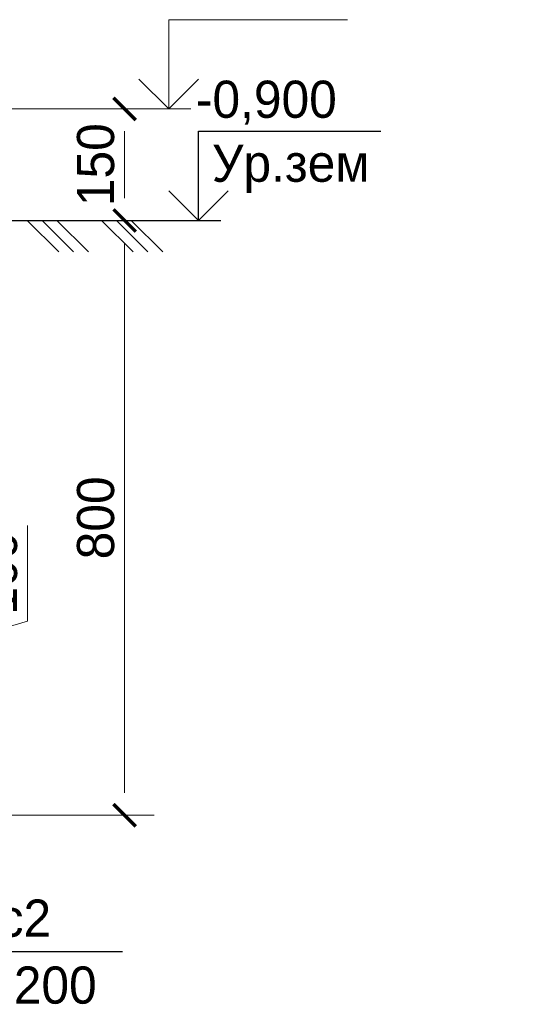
# Model space of a CAD drawing. Header units: millimetres. Extents: x -33345 to 4712671, y -3392 to 121473.
# Tile 243 of 256: x 1308694 to 1310705, y 59366 to 63219. Entities that reach past the tile are written whole.
import ezdxf
from ezdxf.enums import TextEntityAlignment as Align

# ---------------------------------------------------------------- set-up
doc = ezdxf.new("R2010")
doc.units = ezdxf.units.MM
for name, color, linetype, lineweight in [('.', 7, 'Continuous', 15), ('КЖ_РАЗМЕРЫ', 202, 'Continuous', 13), ('СПДС_w-отметки', 7, 'Continuous', 0)]:
    doc.layers.add(name, color=color, linetype=linetype, lineweight=lineweight)
doc.layers.add('КЖ_СИМВОЛЫ', color=7, linetype='Continuous')
doc.styles.add('GOST 2.304', font='isocpeui.ttf')
doc.styles.add('ISO', font='isocpeui.ttf')
doc.styles.add('X-U-RW-01$0$StyleROMANS', font='GOTHIC.TTF')
doc.dimstyles.new('SPDS$0', dxfattribs={"dimscale": 100, "dimtxt": 2.5, "dimasz": 1.5, "dimexe": 2, "dimexo": 0.625, "dimtad": 1, "dimdec": 0, "dimtxsty": 'GOST 2.304', "dimblk": '*U113', "dimcen": 0, "dimdle": 2, "dimclre": 256, "dimaunit": 1, "dimazin": 0, "dimtfac": 1, "dimtdec": 0, "dimtmove": 1, "dimatfit": 3, "dimfxl": 0.18, "dimtfill": 1, "dimtolj": 1, "dimtzin": 0, "dimlwe": -1, "dimarcsym": 0})

# ---------------------------------------------------------------- blocks, each defined once
blk = doc.blocks.new('*U113')
at = {"color": 0, "linetype": 'ByBlock', "const_width": 0.15}
blk.add_lwpolyline([(-0.5, -0.5), (0.5, 0.5)], dxfattribs=at)
blk = doc.blocks.new('*D252')
at = {"layer": 'Defpoints', "color": 0, "lineweight": 0, "transparency": 16777216}
for p in [(-43426917, 22630136.6), (-43426595.3, 22630136.6), (-43426888.5, 22629386.6)]:
    blk.add_point(p, dxfattribs=at)
at = {"layer": 'КЖ_РАЗМЕРЫ', "transparency": 16777216}
for p, q in [((-43426854.5, 22630136.6), (-43426395.3, 22630136.6)), ((-43426826, 22629386.6), (-43426395.3, 22629386.6))]:
    blk.add_line(p, q, dxfattribs=at)
at = {"layer": 'КЖ_РАЗМЕРЫ', "color": 0, "lineweight": -2, "transparency": 16777216}
blk.add_line((-43426595.3, 22629536.6), (-43426595.3, 22629986.6), dxfattribs=at)
at = {"layer": 'КЖ_РАЗМЕРЫ', "color": 0, "lineweight": 25, "transparency": 16777216, "insert": (-43426789.1, 22629761.6), "char_height": 250, "attachment_point": 5, "rotation": 90, "style": 'X-U-RW-01$0$StyleROMANS', "bg_fill": 3, "box_fill_scale": 1.1, "bg_fill_color": 256, "bg_fill_true_color": 13158600, "bg_fill_transparency": 0}
blk.add_mtext('\\A1;150', dxfattribs=at)
at = {"layer": 'КЖ_РАЗМЕРЫ', "color": 0, "lineweight": -2, "transparency": 16777216, "xscale": 150, "yscale": 150, "zscale": 150}
for p, rotation in [((-43426595.3, 22630136.6), 90), ((-43426595.3, 22629386.6), 270)]:
    blk.add_blockref('*U113', p, dxfattribs=dict(at, rotation=rotation))
blk = doc.blocks.new('*D253')
at = {"layer": 'Defpoints', "color": 0, "lineweight": 0, "transparency": 16777216}
for p in [(-43427420.6, 22629386.6), (-43428917.4, 22625386.6), (-43426595.3, 22625386.6)]:
    blk.add_point(p, dxfattribs=at)
at = {"layer": 'КЖ_РАЗМЕРЫ', "transparency": 16777216}
for p, q in [((-43427358.1, 22629386.6), (-43426395.3, 22629386.6)), ((-43428854.9, 22625386.6), (-43426395.3, 22625386.6))]:
    blk.add_line(p, q, dxfattribs=at)
at = {"layer": 'КЖ_РАЗМЕРЫ', "color": 0, "lineweight": -2, "transparency": 16777216}
blk.add_line((-43426595.3, 22629236.6), (-43426595.3, 22625536.6), dxfattribs=at)
at = {"layer": 'КЖ_РАЗМЕРЫ', "color": 0, "lineweight": -2, "transparency": 16777216, "xscale": 150, "yscale": 150, "zscale": 150}
for p, rotation in [((-43426595.3, 22629386.6), 90), ((-43426595.3, 22625386.6), 270)]:
    blk.add_blockref('*U113', p, dxfattribs=dict(at, rotation=rotation))
at = {"layer": 'КЖ_РАЗМЕРЫ', "color": 0, "lineweight": 25, "transparency": 16777216, "insert": (-43426789.1, 22627386.6), "char_height": 250, "attachment_point": 5, "rotation": 90, "style": 'X-U-RW-01$0$StyleROMANS', "bg_fill": 3, "box_fill_scale": 1.1, "bg_fill_color": 256, "bg_fill_true_color": 13158600, "bg_fill_transparency": 0}
blk.add_mtext('\\A1;800', dxfattribs=at)
blk = doc.blocks.new('*D233')
at = {"layer": 'Defpoints', "color": 0, "lineweight": 0, "transparency": 16777216}
for p in [(-43429067.4, 22626736.6), (-43429067.4, 22626236.6), (-43427935.8, 22626236.6)]:
    blk.add_point(p, dxfattribs=at)
at = {"layer": 'КЖ_РАЗМЕРЫ', "color": 0, "lineweight": -2, "transparency": 16777216}
for p, q in [((-43427248.2, 22626692.9), (-43427248.2, 22627335.9)), ((-43427935.8, 22626486.6), (-43427248.2, 22626692.9)), ((-43427935.8, 22626586.6), (-43427935.8, 22626386.6))]:
    blk.add_line(p, q, dxfattribs=at)
at = {"layer": 'КЖ_РАЗМЕРЫ', "transparency": 16777216}
for p, q in [((-43429004.9, 22626736.6), (-43427735.8, 22626736.6)), ((-43429004.9, 22626236.6), (-43427735.8, 22626236.6))]:
    blk.add_line(p, q, dxfattribs=at)
at = {"layer": 'КЖ_РАЗМЕРЫ', "color": 0, "lineweight": -2, "transparency": 16777216, "xscale": 150, "yscale": 150, "zscale": 150}
for p, rotation in [((-43427935.8, 22626736.6), 90), ((-43427935.8, 22626236.6), 270)]:
    blk.add_blockref('*U113', p, dxfattribs=dict(at, rotation=rotation))
at = {"layer": 'КЖ_РАЗМЕРЫ', "color": 0, "lineweight": 25, "transparency": 16777216, "insert": (-43427442, 22627014.4), "char_height": 250, "attachment_point": 5, "rotation": 90, "style": 'X-U-RW-01$0$StyleROMANS', "bg_fill": 3, "box_fill_scale": 1.1, "bg_fill_color": 256, "bg_fill_true_color": 13158600, "bg_fill_transparency": 0}
blk.add_mtext('\\A1;100', dxfattribs=at)
blk = doc.blocks.new('reuk6kje')
for p, q in [((-43427250.8, 22629386.6), (-43427038.7, 22629174.5)), ((-43427150.8, 22629386.6), (-43426938.7, 22629174.5)), ((-43427050.8, 22629386.6), (-43426838.7, 22629174.5)), ((-43426750.8, 22629386.6), (-43426538.7, 22629174.5)), ((-43426650.8, 22629386.6), (-43426438.7, 22629174.5)), ((-43426550.8, 22629386.6), (-43426338.7, 22629174.5))]:
    blk.add_line(p, q)
at = {"lineweight": 30, "ltscale": 4}
blk.add_lwpolyline([(-43428867.4, 22629386.6), (-43426265.7, 22629386.6)], dxfattribs=at)
at = {"layer": 'КЖ_СИМВОЛЫ', "linetype": 'Continuous', "lineweight": 25, "ltscale": 100}
for p, q in [((-43426097.8, 22629386.6), (-43426097.8, 22629986.6)), ((-43426097.8, 22629986.6), (-43424870.3, 22629986.6)), ((-43426884.5, 22629386.6), (-43425947.8, 22629386.6))]:
    blk.add_line(p, q, dxfattribs=at)
at = {"layer": 'КЖ_СИМВОЛЫ', "lineweight": 25, "ltscale": 4}
blk.add_line((-43428183.9, 22624469.8), (-43426608.9, 22624469.8), dxfattribs=at)
at = {"layer": 'КЖ_СИМВОЛЫ', "linetype": 'Continuous', "lineweight": 25, "ltscale": 100}
blk.add_lwpolyline([(-43426297.8, 22629586.6), (-43426097.8, 22629386.6), (-43425897.8, 22629586.6)], dxfattribs=at)
at = {"layer": 'СПДС_w-отметки', "linetype": 'Continuous', "lineweight": 0, "ltscale": 100}
for p, q in [((-43426298.7, 22630136.6), (-43426298.7, 22630736.6)), ((-43426298.7, 22630736.6), (-43425096.2, 22630736.6)), ((-43429516.5, 22630136.6), (-43426148.7, 22630136.6))]:
    blk.add_line(p, q, dxfattribs=at)
blk.add_lwpolyline([(-43426498.7, 22630336.6), (-43426298.7, 22630136.6), (-43426098.7, 22630336.6)], dxfattribs=at)
at = {"layer": 'КЖ_СИМВОЛЫ', "linetype": 'Continuous', "lineweight": 25, "ltscale": 100, "style": 'X-U-RW-01$0$StyleROMANS'}
blk.add_text('-0,900', height=250, dxfattribs=at).set_placement((-43426115.3, 22630076.6))
blk.add_text('Ур.зем', height=250, dxfattribs=at).set_placement((-43426007.8, 22629896.6), align=Align.TOP_LEFT)
at = {"layer": 'КЖ_СИМВОЛЫ', "lineweight": 25, "ltscale": 4, "style": 'X-U-RW-01$0$StyleROMANS'}
blk.add_text('Ос2', height=250, dxfattribs=at).set_placement((-43427396.4, 22624569.8), align=Align.CENTER)
blk.add_text('шаг 200', height=250, dxfattribs=at).set_placement((-43427396.4, 22624369.8), align=Align.TOP_CENTER)
at = {"layer": 'КЖ_РАЗМЕРЫ', "color": 0, "lineweight": 25}
dim = blk.add_linear_dim(base=(-43426595.3, 22630136.6), p1=(-43426888.5, 22629386.6), p2=(-43426917, 22630136.6), angle=90, dimstyle='SPDS$0', override={"dimlfac": 0.2, "dimtxsty": 'X-U-RW-01$0$StyleROMANS'}, dxfattribs=at)
dim.commit()
dim.dimension.update_dxf_attribs({"geometry": '*D252', "text_midpoint": (-43426595.3, 22629761.6), "dimtype": 128})
dim = blk.add_linear_dim(base=(-43426595.3, 22625386.6), p1=(-43427420.6, 22629386.6), p2=(-43428917.4, 22625386.6), angle=90, dimstyle='SPDS$0', override={"dimlfac": 0.2, "dimtxsty": 'X-U-RW-01$0$StyleROMANS'}, dxfattribs=at)
dim.commit()
dim.dimension.update_dxf_attribs({"geometry": '*D253', "text_midpoint": (-43426789.1, 22627386.6)})
dim = blk.add_linear_dim(base=(-43427935.8, 22626236.6), p1=(-43429067.4, 22626736.6), p2=(-43429067.4, 22626236.6), angle=90, dimstyle='SPDS$0', override={"dimlfac": 0.2, "dimtxsty": 'X-U-RW-01$0$StyleROMANS'}, dxfattribs=at)
dim.commit()
dim.dimension.update_dxf_attribs({"geometry": '*D233', "text_midpoint": (-43427442, 22626755.4)})

msp = doc.modelspace()

# ---------------------------------------------------------------- block references
at = {"layer": '.', "xscale": 0.5818754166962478, "yscale": 0.5818754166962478, "zscale": 0.5818754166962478}
msp.add_blockref('reuk6kje', (26577973.322, -13105050.513), dxfattribs=at)

# ---------------------------------------------------------------- next in the draw order: texts
at = {"insert": (351439.431, 62275.551), "char_height": 500, "width": 9875.6458, "attachment_point": 1, "style": 'ISO'}
msp.add_mtext('\\pi4343.31532;{\\LА-А\\P\\pi0;Армирование приямка. M 1:20}', dxfattribs=at)

doc.saveas('drawing.dxf')
